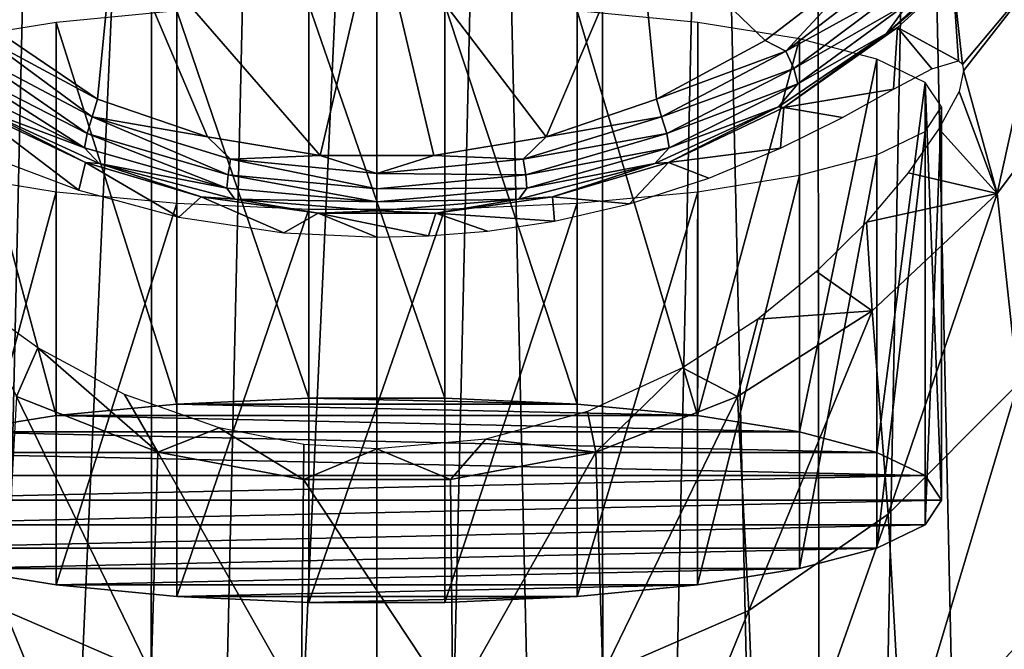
# Model space of a CAD drawing. Header units: millimetres. Extents: x -25 to 25, y -375 to 152.
# Tile 17 of 37: x -8 to 13, y 72 to 85. Entities that reach past the tile are written whole.
import ezdxf

# ---------------------------------------------------------------- set-up
doc = ezdxf.new("R2010")
doc.units = ezdxf.units.MM
doc.header["$LTSCALE"] = 65.390593
for name, color, linetype in [('10', 7, 'CONTINUOUS'), ('107', 7, 'CONTINUOUS'), ('108', 7, 'CONTINUOUS'), ('109', 7, 'CONTINUOUS'), ('11', 7, 'CONTINUOUS'), ('16', 7, 'CONTINUOUS'), ('23', 7, 'CONTINUOUS'), ('6', 7, 'CONTINUOUS'), ('7', 7, 'CONTINUOUS')]:
    doc.layers.add(name, color=color, linetype=linetype)

msp = doc.modelspace()

# ---------------------------------------------------------------- linework, layer by layer
at = {"layer": '10', "color": 7, "linetype": 'CONTINUOUS', "true_color": 0xa2afbf}
for points in [[(12.443, 84.478, 109.504), (14.264, 86.652, 109.055), (12.238, 86.335, 122.437), (12.443, 84.478, 109.504)], [(14.264, 86.652, 109.055), (12.443, 84.478, 109.504), (12.463, 84.342, 108.667), (14.264, 86.652, 109.055)], [(13.181, 81.737, 93.16), (14.264, 86.652, 109.055), (12.463, 84.342, 108.667), (13.181, 81.737, 93.16)], [(15.58, 84.936, 92.298), (14.264, 86.652, 109.055), (13.181, 81.737, 93.16), (15.58, 84.936, 92.298)], [(11.061, 85.264, 123.224), (12.358, 84.561, 110.453), (12.238, 86.335, 122.437), (11.061, 85.264, 123.224)], [(12.358, 84.561, 110.453), (12.443, 84.478, 109.504), (12.238, 86.335, 122.437), (12.358, 84.561, 110.453)], [(8.649, 83.569, 124.474), (10.975, 83.954, 114.711), (11.061, 85.264, 123.224), (8.649, 83.569, 124.474)], [(10.975, 83.954, 114.711), (11.79, 84.391, 112.789), (11.061, 85.264, 123.224), (10.975, 83.954, 114.711)], [(11.79, 84.391, 112.789), (12.358, 84.561, 110.453), (11.061, 85.264, 123.224), (11.79, 84.391, 112.789)], [(15.58, 84.936, 92.298), (13.181, 81.737, 93.16), (13.622, 77.689, 77.06), (15.58, 84.936, 92.298)], [(12.369, 83.908, 106.932), (13.181, 81.737, 93.16), (12.463, 84.342, 108.667), (12.369, 83.908, 106.932)], [(9.893, 83.357, 116.486), (10.975, 83.954, 114.711), (8.649, 83.569, 124.474), (9.893, 83.357, 116.486)], [(11.942, 83.115, 105.159), (13.181, 81.737, 93.16), (12.369, 83.908, 106.932), (11.942, 83.115, 105.159)], [(-7.981, 82.433, 118.645), (-6.333, 81.809, 119.921), (-8.649, 83.568, 124.474), (-7.981, 82.433, 118.645)], [(-8.649, 83.568, 124.474), (-6.333, 81.809, 119.921), (-6.196, 82.396, 125.359), (-8.649, 83.568, 124.474)], [(6.197, 82.397, 125.358), (8.579, 82.699, 118.065), (8.649, 83.569, 124.474), (6.197, 82.397, 125.358)], [(8.579, 82.699, 118.065), (9.893, 83.357, 116.486), (8.649, 83.569, 124.474), (8.579, 82.699, 118.065)], [(11.288, 82.18, 103.645), (13.181, 81.737, 93.16), (11.942, 83.115, 105.159), (11.288, 82.18, 103.645)], [(7.051, 82.061, 119.417), (8.579, 82.699, 118.065), (6.197, 82.397, 125.358), (7.051, 82.061, 119.417)], [(-6.333, 81.809, 119.921), (-4.208, 81.238, 121.022), (-6.196, 82.396, 125.359), (-6.333, 81.809, 119.921)], [(-6.196, 82.396, 125.359), (-4.208, 81.238, 121.022), (-3.733, 81.669, 125.929), (-6.196, 82.396, 125.359)], [(3.734, 81.669, 125.929), (5.367, 81.518, 120.487), (6.197, 82.397, 125.358), (3.734, 81.669, 125.929)], [(5.367, 81.518, 120.487), (7.051, 82.061, 119.417), (6.197, 82.397, 125.358), (5.367, 81.518, 120.487)], [(10.402, 81.131, 102.268), (13.181, 81.737, 93.16), (11.288, 82.18, 103.645), (10.402, 81.131, 102.268)], [(-4.208, 81.238, 121.022), (-1.975, 80.901, 121.658), (-3.733, 81.669, 125.929), (-4.208, 81.238, 121.022)], [(-3.733, 81.669, 125.929), (-1.975, 80.901, 121.658), (-1.25, 81.323, 126.214), (-3.733, 81.669, 125.929)], [(1.251, 81.323, 126.214), (3.772, 81.152, 121.186), (3.734, 81.669, 125.929), (1.251, 81.323, 126.214)], [(3.772, 81.152, 121.186), (5.367, 81.518, 120.487), (3.734, 81.669, 125.929), (3.772, 81.152, 121.186)], [(10.521, 79.243, 93.833), (13.181, 81.737, 93.16), (10.402, 81.131, 102.268), (10.521, 79.243, 93.833)], [(13.181, 81.737, 93.16), (10.521, 79.243, 93.833), (10.864, 74.926, 78.061), (13.181, 81.737, 93.16)], [(13.622, 77.689, 77.06), (13.181, 81.737, 93.16), (10.864, 74.926, 78.061), (13.622, 77.689, 77.06)], [(-1.975, 80.901, 121.658), (0, 80.809, 121.834), (-1.25, 81.323, 126.214), (-1.975, 80.901, 121.658)], [(0, 80.809, 121.834), (1.098, 80.837, 121.78), (-1.25, 81.323, 126.214), (0, 80.809, 121.834)], [(-1.25, 81.323, 126.214), (1.098, 80.837, 121.78), (1.251, 81.323, 126.214), (-1.25, 81.323, 126.214)], [(1.098, 80.837, 121.78), (2.35, 80.939, 121.585), (1.251, 81.323, 126.214), (1.098, 80.837, 121.78)], [(2.35, 80.939, 121.585), (3.772, 81.152, 121.186), (1.251, 81.323, 126.214), (2.35, 80.939, 121.585)], [(9.337, 80.079, 101.078), (10.521, 79.243, 93.833), (10.402, 81.131, 102.268), (9.337, 80.079, 101.078)], [(8.094, 79.065, 100.046), (10.521, 79.243, 93.833), (9.337, 80.079, 101.078), (8.094, 79.065, 100.046)], [(-8.685, 79.521, 100.499), (-7.66, 77.42, 94.324), (-7.207, 78.459, 99.467), (-8.685, 79.521, 100.499)], [(7.66, 77.42, 94.324), (10.521, 79.243, 93.833), (8.094, 79.065, 100.046), (7.66, 77.42, 94.324)], [(10.521, 79.243, 93.833), (7.66, 77.42, 94.324), (7.904, 72.878, 78.803), (10.521, 79.243, 93.833)], [(10.864, 74.926, 78.061), (10.521, 79.243, 93.833), (7.904, 72.878, 78.803), (10.864, 74.926, 78.061)], [(6.493, 78.035, 99.077), (7.66, 77.42, 94.324), (8.094, 79.065, 100.046), (6.493, 78.035, 99.077)], [(-7.66, 77.42, 94.324), (-4.654, 76.238, 94.643), (-7.207, 78.459, 99.467), (-7.66, 77.42, 94.324)], [(-7.207, 78.459, 99.467), (-4.654, 76.238, 94.643), (-5.361, 77.468, 98.571), (-7.207, 78.459, 99.467)], [(4.472, 77.108, 98.255), (4.654, 76.238, 94.643), (6.493, 78.035, 99.077), (4.472, 77.108, 98.255)], [(4.654, 76.238, 94.643), (7.66, 77.42, 94.324), (6.493, 78.035, 99.077), (4.654, 76.238, 94.643)], [(13.622, 77.689, 77.06), (10.864, 74.926, 78.061), (11.171, 69.49, 62.562), (13.622, 77.689, 77.06)], [(14.027, 72.596, 61.13), (13.622, 77.689, 77.06), (11.171, 69.49, 62.562), (14.027, 72.596, 61.13)], [(-4.8, 71.53, 79.292), (-7.66, 77.42, 94.324), (-7.904, 72.878, 78.803), (-4.8, 71.53, 79.292)], [(-4.654, 76.238, 94.643), (-7.66, 77.42, 94.324), (-4.8, 71.53, 79.292), (-4.654, 76.238, 94.643)], [(-5.361, 77.468, 98.571), (-4.654, 76.238, 94.643), (-3.35, 76.754, 97.95), (-5.361, 77.468, 98.571)], [(7.66, 77.42, 94.324), (4.654, 76.238, 94.643), (4.8, 71.53, 79.292), (7.66, 77.42, 94.324)], [(7.904, 72.878, 78.803), (7.66, 77.42, 94.324), (4.8, 71.53, 79.292), (7.904, 72.878, 78.803)], [(2.312, 76.52, 97.749), (4.654, 76.238, 94.643), (4.472, 77.108, 98.255), (2.312, 76.52, 97.749)], [(-4.654, 76.238, 94.643), (-1.561, 75.662, 94.798), (-3.35, 76.754, 97.95), (-4.654, 76.238, 94.643)], [(-3.35, 76.754, 97.95), (-1.561, 75.662, 94.798), (-1.556, 76.406, 97.652), (-3.35, 76.754, 97.95)], [(-1.556, 76.406, 97.652), (-1.561, 75.662, 94.798), (0, 76.312, 97.573), (-1.556, 76.406, 97.652)], [(0, 76.312, 97.573), (1.561, 75.662, 94.798), (2.312, 76.52, 97.749), (0, 76.312, 97.573)], [(1.561, 75.662, 94.798), (4.654, 76.238, 94.643), (2.312, 76.52, 97.749), (1.561, 75.662, 94.798)], [(-1.61, 70.863, 79.534), (-4.654, 76.238, 94.643), (-4.8, 71.53, 79.292), (-1.61, 70.863, 79.534)], [(-1.561, 75.662, 94.798), (-4.654, 76.238, 94.643), (-1.61, 70.863, 79.534), (-1.561, 75.662, 94.798)], [(-1.561, 75.662, 94.798), (1.561, 75.662, 94.798), (0, 76.312, 97.573), (-1.561, 75.662, 94.798)], [(4.654, 76.238, 94.643), (1.561, 75.662, 94.798), (1.61, 70.863, 79.534), (4.654, 76.238, 94.643)], [(4.8, 71.53, 79.292), (4.654, 76.238, 94.643), (1.61, 70.863, 79.534), (4.8, 71.53, 79.292)], [(1.61, 70.863, 79.534), (-1.561, 75.662, 94.798), (-1.61, 70.863, 79.534), (1.61, 70.863, 79.534)], [(1.561, 75.662, 94.798), (-1.561, 75.662, 94.798), (1.61, 70.863, 79.534), (1.561, 75.662, 94.798)], [(10.864, 74.926, 78.061), (7.904, 72.878, 78.803), (8.12, 67.151, 63.641), (10.864, 74.926, 78.061)], [(11.171, 69.49, 62.562), (10.864, 74.926, 78.061), (8.12, 67.151, 63.641), (11.171, 69.49, 62.562)], [(-4.928, 65.586, 64.362), (-7.904, 72.878, 78.803), (-8.12, 67.151, 63.641), (-4.928, 65.586, 64.362)], [(-4.8, 71.53, 79.292), (-7.904, 72.878, 78.803), (-4.928, 65.586, 64.362), (-4.8, 71.53, 79.292)], [(7.904, 72.878, 78.803), (4.8, 71.53, 79.292), (4.928, 65.586, 64.362), (7.904, 72.878, 78.803)], [(8.12, 67.151, 63.641), (7.904, 72.878, 78.803), (4.928, 65.586, 64.362), (8.12, 67.151, 63.641)], [(14.027, 72.596, 61.13), (11.171, 69.49, 62.562), (11.431, 62.931, 47.399), (14.027, 72.596, 61.13)], [(14.381, 66.433, 45.411), (14.027, 72.596, 61.13), (11.431, 62.931, 47.399), (14.381, 66.433, 45.411)]]:
    msp.add_3dface(points, dxfattribs=at)
at = {"layer": '107', "color": 7, "linetype": 'CONTINUOUS', "true_color": 0xa2afbf}
for points in [[(-4.254, 77.264, 121.354), (-6.815, 77.019, 120.033), (6.814, 77.019, 120.034), (-4.254, 77.264, 121.354)], [(-1.446, 77.39, 122.034), (-4.254, 77.264, 121.354), (4.253, 77.264, 121.354), (-1.446, 77.39, 122.034)], [(4.253, 77.264, 121.354), (-4.254, 77.264, 121.354), (6.814, 77.019, 120.034), (4.253, 77.264, 121.354)], [(1.445, 77.39, 122.034), (-1.446, 77.39, 122.034), (4.253, 77.264, 121.354), (1.445, 77.39, 122.034)], [(-6.815, 77.019, 120.033), (-8.98, 76.669, 118.148), (8.98, 76.669, 118.149), (-6.815, 77.019, 120.033)], [(6.814, 77.019, 120.034), (-6.815, 77.019, 120.033), (8.98, 76.669, 118.149), (6.814, 77.019, 120.034)], [(-8.98, 76.669, 118.148), (-10.624, 76.236, 115.808), (10.624, 76.236, 115.808), (-8.98, 76.669, 118.148)], [(8.98, 76.669, 118.149), (-8.98, 76.669, 118.148), (10.624, 76.236, 115.808), (8.98, 76.669, 118.149)], [(-10.624, 76.236, 115.808), (-11.651, 75.743, 113.148), (11.651, 75.743, 113.148), (-10.624, 76.236, 115.808)], [(10.624, 76.236, 115.808), (-10.624, 76.236, 115.808), (11.651, 75.743, 113.148), (10.624, 76.236, 115.808)], [(-11.651, 75.743, 113.148), (-12, 75.219, 110.322), (11.651, 75.743, 113.148), (-11.651, 75.743, 113.148)], [(11.651, 75.743, 113.148), (-12, 75.219, 110.322), (12, 75.219, 110.322), (11.651, 75.743, 113.148)], [(12, 75.219, 110.322), (-12, 75.219, 110.322), (-11.651, 74.695, 107.496), (12, 75.219, 110.322)], [(11.651, 74.695, 107.496), (12, 75.219, 110.322), (-11.651, 74.695, 107.496), (11.651, 74.695, 107.496)], [(-10.624, 74.202, 104.836), (11.651, 74.695, 107.496), (-11.651, 74.695, 107.496), (-10.624, 74.202, 104.836)], [(10.624, 74.202, 104.836), (11.651, 74.695, 107.496), (-10.624, 74.202, 104.836), (10.624, 74.202, 104.836)], [(-8.979, 73.768, 102.496), (10.624, 74.202, 104.836), (-10.624, 74.202, 104.836), (-8.979, 73.768, 102.496)], [(8.979, 73.768, 102.496), (10.624, 74.202, 104.836), (-8.979, 73.768, 102.496), (8.979, 73.768, 102.496)], [(-6.814, 73.419, 100.611), (8.979, 73.768, 102.496), (-8.979, 73.768, 102.496), (-6.814, 73.419, 100.611)], [(6.814, 73.419, 100.611), (8.979, 73.768, 102.496), (-6.814, 73.419, 100.611), (6.814, 73.419, 100.611)], [(-4.253, 73.174, 99.291), (6.814, 73.419, 100.611), (-6.814, 73.419, 100.611), (-4.253, 73.174, 99.291)], [(4.253, 73.174, 99.291), (6.814, 73.419, 100.611), (-4.253, 73.174, 99.291), (4.253, 73.174, 99.291)], [(-1.446, 73.048, 98.611), (4.253, 73.174, 99.291), (-4.253, 73.174, 99.291), (-1.446, 73.048, 98.611)], [(1.446, 73.048, 98.611), (4.253, 73.174, 99.291), (-1.446, 73.048, 98.611), (1.446, 73.048, 98.611)]]:
    msp.add_3dface(points, dxfattribs=at)
at = {"layer": '108', "color": 7, "linetype": 'CONTINUOUS', "true_color": 0xa2afbf}
for points in [[(-6.817, 85.376, 118.484), (-4.254, 77.264, 121.354), (-4.255, 85.621, 119.806), (-6.817, 85.376, 118.484)], [(-4.255, 85.621, 119.806), (-1.446, 77.39, 122.034), (-1.446, 85.748, 120.486), (-4.255, 85.621, 119.806)], [(-4.254, 77.264, 121.354), (-1.446, 77.39, 122.034), (-4.255, 85.621, 119.806), (-4.254, 77.264, 121.354)], [(-1.446, 77.39, 122.034), (1.445, 77.39, 122.034), (-1.446, 85.748, 120.486), (-1.446, 77.39, 122.034)], [(-1.446, 85.748, 120.486), (1.445, 77.39, 122.034), (1.446, 85.748, 120.486), (-1.446, 85.748, 120.486)], [(1.445, 77.39, 122.034), (4.253, 77.264, 121.354), (1.446, 85.748, 120.486), (1.445, 77.39, 122.034)], [(1.446, 85.748, 120.486), (4.253, 77.264, 121.354), (4.255, 85.621, 119.806), (1.446, 85.748, 120.486)], [(4.253, 77.264, 121.354), (6.814, 77.019, 120.034), (4.255, 85.621, 119.806), (4.253, 77.264, 121.354)], [(4.255, 85.621, 119.806), (6.814, 77.019, 120.034), (6.817, 85.376, 118.484), (4.255, 85.621, 119.806)], [(-8.982, 85.027, 116.598), (-6.815, 77.019, 120.033), (-6.817, 85.376, 118.484), (-8.982, 85.027, 116.598)], [(-6.815, 77.019, 120.033), (-4.254, 77.264, 121.354), (-6.817, 85.376, 118.484), (-6.815, 77.019, 120.033)], [(6.817, 85.376, 118.484), (6.814, 77.019, 120.034), (8.982, 85.027, 116.598), (6.817, 85.376, 118.484)], [(-8.98, 76.669, 118.148), (-6.815, 77.019, 120.033), (-8.982, 85.027, 116.598), (-8.98, 76.669, 118.148)], [(6.814, 77.019, 120.034), (8.98, 76.669, 118.149), (8.982, 85.027, 116.598), (6.814, 77.019, 120.034)], [(8.982, 85.027, 116.598), (8.98, 76.669, 118.149), (10.625, 84.593, 114.257), (8.982, 85.027, 116.598)], [(8.98, 76.669, 118.149), (10.624, 76.236, 115.808), (10.625, 84.593, 114.257), (8.98, 76.669, 118.149)], [(10.625, 84.593, 114.257), (10.624, 76.236, 115.808), (11.651, 84.1, 111.597), (10.625, 84.593, 114.257)], [(10.624, 76.236, 115.808), (11.651, 75.743, 113.148), (11.651, 84.1, 111.597), (10.624, 76.236, 115.808)], [(11.651, 75.743, 113.148), (12, 75.219, 110.322), (11.651, 84.1, 111.597), (11.651, 75.743, 113.148)], [(11.651, 84.1, 111.597), (12, 75.219, 110.322), (12, 83.577, 108.773), (11.651, 84.1, 111.597)]]:
    msp.add_3dface(points, dxfattribs=at)
at = {"layer": '109', "color": 7, "linetype": 'CONTINUOUS', "true_color": 0xa2afbf}
for points in [[(12, 75.219, 110.322), (11.651, 74.695, 107.496), (12, 83.577, 108.773), (12, 75.219, 110.322)], [(12, 83.577, 108.773), (11.651, 74.695, 107.496), (11.651, 83.053, 105.95), (12, 83.577, 108.773)], [(11.651, 74.695, 107.496), (10.624, 74.202, 104.836), (11.651, 83.053, 105.95), (11.651, 74.695, 107.496)], [(11.651, 83.053, 105.95), (10.624, 74.202, 104.836), (10.625, 82.56, 103.29), (11.651, 83.053, 105.95)], [(10.624, 74.202, 104.836), (8.979, 73.768, 102.496), (10.625, 82.56, 103.29), (10.624, 74.202, 104.836)], [(10.625, 82.56, 103.29), (8.979, 73.768, 102.496), (8.982, 82.127, 100.949), (10.625, 82.56, 103.29)], [(-6.817, 81.777, 99.063), (-8.979, 73.768, 102.496), (-8.982, 82.127, 100.949), (-6.817, 81.777, 99.063)], [(8.979, 73.768, 102.496), (6.814, 73.419, 100.611), (8.982, 82.127, 100.949), (8.979, 73.768, 102.496)], [(8.982, 82.127, 100.949), (6.814, 73.419, 100.611), (6.817, 81.777, 99.063), (8.982, 82.127, 100.949)], [(-6.814, 73.419, 100.611), (-8.979, 73.768, 102.496), (-6.817, 81.777, 99.063), (-6.814, 73.419, 100.611)], [(-4.255, 81.532, 97.741), (-6.814, 73.419, 100.611), (-6.817, 81.777, 99.063), (-4.255, 81.532, 97.741)], [(6.814, 73.419, 100.611), (4.253, 73.174, 99.291), (6.817, 81.777, 99.063), (6.814, 73.419, 100.611)], [(6.817, 81.777, 99.063), (4.253, 73.174, 99.291), (4.255, 81.532, 97.741), (6.817, 81.777, 99.063)], [(-4.253, 73.174, 99.291), (-6.814, 73.419, 100.611), (-4.255, 81.532, 97.741), (-4.253, 73.174, 99.291)], [(-1.446, 81.406, 97.06), (-4.253, 73.174, 99.291), (-4.255, 81.532, 97.741), (-1.446, 81.406, 97.06)], [(-1.446, 73.048, 98.611), (-4.253, 73.174, 99.291), (-1.446, 81.406, 97.06), (-1.446, 73.048, 98.611)], [(1.446, 73.048, 98.611), (-1.446, 73.048, 98.611), (1.446, 81.406, 97.06), (1.446, 73.048, 98.611)], [(1.446, 81.406, 97.06), (-1.446, 73.048, 98.611), (-1.446, 81.406, 97.06), (1.446, 81.406, 97.06)], [(4.253, 73.174, 99.291), (1.446, 73.048, 98.611), (4.255, 81.532, 97.741), (4.253, 73.174, 99.291)], [(4.255, 81.532, 97.741), (1.446, 73.048, 98.611), (1.446, 81.406, 97.06), (4.255, 81.532, 97.741)]]:
    msp.add_3dface(points, dxfattribs=at)
at = {"layer": '11', "color": 7, "linetype": 'CONTINUOUS', "true_color": 0xa2afbf}
for points in [[(0, 87.673, 125.591), (-5.564, 87.566, 125.193), (-1.208, 82.548, 127.1), (0, 87.673, 125.591)], [(1.21, 82.548, 127.1), (0, 87.673, 125.591), (-1.208, 82.548, 127.1), (1.21, 82.548, 127.1)], [(5.564, 87.566, 125.193), (0, 87.673, 125.591), (3.597, 82.942, 126.851), (5.564, 87.566, 125.193)], [(3.597, 82.942, 126.851), (0, 87.673, 125.591), (1.21, 82.548, 127.1), (3.597, 82.942, 126.851)], [(-5.564, 87.566, 125.193), (-11, 87.188, 124.032), (-5.941, 83.74, 126.343), (-5.564, 87.566, 125.193)], [(-3.597, 82.941, 126.851), (-5.564, 87.566, 125.193), (-5.941, 83.74, 126.343), (-3.597, 82.941, 126.851)], [(-1.208, 82.548, 127.1), (-5.564, 87.566, 125.193), (-3.597, 82.941, 126.851), (-1.208, 82.548, 127.1)], [(5.942, 83.741, 126.343), (5.564, 87.566, 125.193), (3.597, 82.942, 126.851), (5.942, 83.741, 126.343)], [(10.513, 86.734, 124.351), (5.564, 87.566, 125.193), (8.253, 84.988, 125.533), (10.513, 86.734, 124.351)], [(8.253, 84.988, 125.533), (5.564, 87.566, 125.193), (5.942, 83.741, 126.343), (8.253, 84.988, 125.533)], [(-5.941, 83.74, 126.343), (-11, 87.188, 124.032), (-8.252, 84.988, 125.533), (-5.941, 83.74, 126.343)]]:
    msp.add_3dface(points, dxfattribs=at)
at = {"layer": '16', "color": 7, "linetype": 'CONTINUOUS', "true_color": 0xa2afbf}
for points in [[(12.238, 86.335, 122.437), (12.782, 86.938, 122.206), (10.828, 85.136, 123.621), (12.238, 86.335, 122.437)], [(12.782, 86.938, 122.206), (11.3, 85.795, 123.707), (10.828, 85.136, 123.621), (12.782, 86.938, 122.206)], [(10.513, 86.734, 124.351), (8.253, 84.988, 125.533), (8.692, 84.762, 125.419), (10.513, 86.734, 124.351)], [(10.976, 86.521, 124.196), (10.513, 86.734, 124.351), (8.692, 84.762, 125.419), (10.976, 86.521, 124.196)], [(10.976, 86.521, 124.196), (8.692, 84.762, 125.419), (11.192, 86.143, 124.009), (10.976, 86.521, 124.196)], [(11.061, 85.264, 123.224), (12.238, 86.335, 122.437), (10.828, 85.136, 123.621), (11.061, 85.264, 123.224)], [(11.192, 86.143, 124.009), (8.692, 84.762, 125.419), (8.859, 84.395, 125.266), (11.192, 86.143, 124.009)], [(11.192, 86.143, 124.009), (8.859, 84.395, 125.266), (11.3, 85.795, 123.707), (11.192, 86.143, 124.009)], [(11.3, 85.795, 123.707), (8.859, 84.395, 125.266), (8.942, 84.066, 124.998), (11.3, 85.795, 123.707)], [(11.3, 85.795, 123.707), (8.942, 84.066, 124.998), (10.828, 85.136, 123.621), (11.3, 85.795, 123.707)], [(8.649, 83.569, 124.474), (11.061, 85.264, 123.224), (10.828, 85.136, 123.621), (8.649, 83.569, 124.474)], [(-6.051, 83.366, 126.355), (-8.252, 84.988, 125.533), (-8.692, 84.762, 125.419), (-6.051, 83.366, 126.355)], [(-5.941, 83.74, 126.343), (-8.252, 84.988, 125.533), (-6.051, 83.366, 126.355), (-5.941, 83.74, 126.343)], [(8.253, 84.988, 125.533), (5.942, 83.741, 126.343), (8.692, 84.762, 125.419), (8.253, 84.988, 125.533)], [(8.649, 83.569, 124.474), (10.828, 85.136, 123.621), (8.53, 83.579, 124.831), (8.649, 83.569, 124.474)], [(10.828, 85.136, 123.621), (8.942, 84.066, 124.998), (8.53, 83.579, 124.831), (10.828, 85.136, 123.621)], [(-6.16, 83.015, 126.232), (-8.692, 84.762, 125.419), (-8.859, 84.395, 125.266), (-6.16, 83.015, 126.232)], [(-6.051, 83.366, 126.355), (-8.692, 84.762, 125.419), (-6.16, 83.015, 126.232), (-6.051, 83.366, 126.355)], [(8.692, 84.762, 125.419), (5.942, 83.741, 126.343), (6.05, 83.366, 126.355), (8.692, 84.762, 125.419)], [(8.692, 84.762, 125.419), (6.05, 83.366, 126.355), (8.859, 84.395, 125.266), (8.692, 84.762, 125.419)], [(-6.214, 82.711, 125.999), (-8.859, 84.395, 125.266), (-8.943, 84.067, 124.998), (-6.214, 82.711, 125.999)], [(-6.16, 83.015, 126.232), (-8.859, 84.395, 125.266), (-6.214, 82.711, 125.999), (-6.16, 83.015, 126.232)], [(8.859, 84.395, 125.266), (6.05, 83.366, 126.355), (6.159, 83.015, 126.232), (8.859, 84.395, 125.266)], [(8.859, 84.395, 125.266), (6.159, 83.015, 126.232), (8.942, 84.066, 124.998), (8.859, 84.395, 125.266)], [(-6.214, 82.711, 125.999), (-8.943, 84.067, 124.998), (-8.53, 83.579, 124.831), (-6.214, 82.711, 125.999)], [(8.942, 84.066, 124.998), (6.159, 83.015, 126.232), (6.213, 82.71, 125.999), (8.942, 84.066, 124.998)], [(8.942, 84.066, 124.998), (6.213, 82.71, 125.999), (8.53, 83.579, 124.831), (8.942, 84.066, 124.998)], [(-3.597, 82.941, 126.851), (-5.941, 83.74, 126.343), (-6.051, 83.366, 126.355), (-3.597, 82.941, 126.851)], [(5.942, 83.741, 126.343), (3.597, 82.942, 126.851), (6.05, 83.366, 126.355), (5.942, 83.741, 126.343)], [(-8.649, 83.568, 124.474), (-6.196, 82.396, 125.359), (-8.53, 83.579, 124.831), (-8.649, 83.568, 124.474)], [(-6.196, 82.396, 125.359), (-5.902, 82.375, 125.77), (-8.53, 83.579, 124.831), (-6.196, 82.396, 125.359)], [(-5.902, 82.375, 125.77), (-6.214, 82.711, 125.999), (-8.53, 83.579, 124.831), (-5.902, 82.375, 125.77)], [(6.197, 82.397, 125.358), (8.53, 83.579, 124.831), (5.902, 82.375, 125.77), (6.197, 82.397, 125.358)], [(8.53, 83.579, 124.831), (6.213, 82.71, 125.999), (5.902, 82.375, 125.77), (8.53, 83.579, 124.831)], [(6.197, 82.397, 125.358), (8.649, 83.569, 124.474), (8.53, 83.579, 124.831), (6.197, 82.397, 125.358)], [(-3.162, 82.135, 126.844), (-6.051, 83.366, 126.355), (-6.16, 83.015, 126.232), (-3.162, 82.135, 126.844)], [(-3.11, 82.468, 126.947), (-3.597, 82.941, 126.851), (-6.051, 83.366, 126.355), (-3.11, 82.468, 126.947)], [(-3.11, 82.468, 126.947), (-6.051, 83.366, 126.355), (-3.162, 82.135, 126.844), (-3.11, 82.468, 126.947)], [(6.05, 83.366, 126.355), (3.597, 82.942, 126.851), (3.11, 82.468, 126.947), (6.05, 83.366, 126.355)], [(6.05, 83.366, 126.355), (3.11, 82.468, 126.947), (6.159, 83.015, 126.232), (6.05, 83.366, 126.355)], [(-3.187, 81.851, 126.636), (-6.16, 83.015, 126.232), (-6.214, 82.711, 125.999), (-3.187, 81.851, 126.636)], [(-3.162, 82.135, 126.844), (-6.16, 83.015, 126.232), (-3.187, 81.851, 126.636), (-3.162, 82.135, 126.844)], [(-1.208, 82.548, 127.1), (-3.597, 82.941, 126.851), (-3.11, 82.468, 126.947), (-1.208, 82.548, 127.1)], [(3.597, 82.942, 126.851), (1.21, 82.548, 127.1), (3.11, 82.468, 126.947), (3.597, 82.942, 126.851)], [(6.159, 83.015, 126.232), (3.11, 82.468, 126.947), (3.162, 82.135, 126.844), (6.159, 83.015, 126.232)], [(6.159, 83.015, 126.232), (3.162, 82.135, 126.844), (6.213, 82.71, 125.999), (6.159, 83.015, 126.232)], [(-3.187, 81.851, 126.636), (-6.214, 82.711, 125.999), (-5.902, 82.375, 125.77), (-3.187, 81.851, 126.636)], [(6.213, 82.71, 125.999), (3.162, 82.135, 126.844), (3.186, 81.851, 126.636), (6.213, 82.71, 125.999)], [(6.213, 82.71, 125.999), (3.186, 81.851, 126.636), (5.902, 82.375, 125.77), (6.213, 82.71, 125.999)], [(0, 81.836, 127.053), (-3.11, 82.468, 126.947), (-3.162, 82.135, 126.844), (0, 81.836, 127.053)], [(0, 82.161, 127.149), (-1.208, 82.548, 127.1), (-3.11, 82.468, 126.947), (0, 82.161, 127.149)], [(0, 82.161, 127.149), (-3.11, 82.468, 126.947), (0, 81.836, 127.053), (0, 82.161, 127.149)], [(1.21, 82.548, 127.1), (-1.208, 82.548, 127.1), (0, 82.161, 127.149), (1.21, 82.548, 127.1)], [(3.11, 82.468, 126.947), (1.21, 82.548, 127.1), (0, 82.161, 127.149), (3.11, 82.468, 126.947)], [(3.11, 82.468, 126.947), (0, 82.161, 127.149), (3.162, 82.135, 126.844), (3.11, 82.468, 126.947)], [(-6.196, 82.396, 125.359), (-3.733, 81.669, 125.929), (-5.902, 82.375, 125.77), (-6.196, 82.396, 125.359)], [(-3.733, 81.669, 125.929), (-3.018, 81.621, 126.369), (-5.902, 82.375, 125.77), (-3.733, 81.669, 125.929)], [(-3.018, 81.621, 126.369), (-3.187, 81.851, 126.636), (-5.902, 82.375, 125.77), (-3.018, 81.621, 126.369)], [(3.734, 81.669, 125.929), (5.902, 82.375, 125.77), (3.018, 81.621, 126.369), (3.734, 81.669, 125.929)], [(5.902, 82.375, 125.77), (3.186, 81.851, 126.636), (3.018, 81.621, 126.369), (5.902, 82.375, 125.77)], [(3.734, 81.669, 125.929), (6.197, 82.397, 125.358), (5.902, 82.375, 125.77), (3.734, 81.669, 125.929)], [(0, 81.561, 126.855), (-3.162, 82.135, 126.844), (-3.187, 81.851, 126.636), (0, 81.561, 126.855)], [(0, 81.836, 127.053), (-3.162, 82.135, 126.844), (0, 81.561, 126.855), (0, 81.836, 127.053)], [(3.162, 82.135, 126.844), (0, 82.161, 127.149), (0, 81.836, 127.053), (3.162, 82.135, 126.844)], [(3.162, 82.135, 126.844), (0, 81.836, 127.053), (3.186, 81.851, 126.636), (3.162, 82.135, 126.844)], [(0, 81.561, 126.855), (-3.187, 81.851, 126.636), (-3.018, 81.621, 126.369), (0, 81.561, 126.855)], [(3.186, 81.851, 126.636), (0, 81.836, 127.053), (0, 81.561, 126.855), (3.186, 81.851, 126.636)], [(3.186, 81.851, 126.636), (0, 81.561, 126.855), (3.018, 81.621, 126.369), (3.186, 81.851, 126.636)], [(-3.733, 81.669, 125.929), (-1.25, 81.323, 126.214), (-3.018, 81.621, 126.369), (-3.733, 81.669, 125.929)], [(-1.25, 81.323, 126.214), (0, 81.369, 126.576), (-3.018, 81.621, 126.369), (-1.25, 81.323, 126.214)], [(0, 81.369, 126.576), (0, 81.561, 126.855), (-3.018, 81.621, 126.369), (0, 81.369, 126.576)], [(1.251, 81.323, 126.214), (3.018, 81.621, 126.369), (0, 81.369, 126.576), (1.251, 81.323, 126.214)], [(3.018, 81.621, 126.369), (0, 81.561, 126.855), (0, 81.369, 126.576), (3.018, 81.621, 126.369)], [(1.251, 81.323, 126.214), (3.734, 81.669, 125.929), (3.018, 81.621, 126.369), (1.251, 81.323, 126.214)], [(-1.25, 81.323, 126.214), (1.251, 81.323, 126.214), (0, 81.369, 126.576), (-1.25, 81.323, 126.214)]]:
    msp.add_3dface(points, dxfattribs=at)
at = {"layer": '23', "color": 7, "linetype": 'CONTINUOUS', "true_color": 0xa2afbf}
for points in [[(13.104, 86.745, 36.882), (13.439, 86.131, 37.625), (16.179, 84.942, 35.277), (13.104, 86.745, 36.882)], [(15.793, 85.543, 34.607), (13.104, 86.745, 36.882), (16.179, 84.942, 35.277), (15.793, 85.543, 34.607)]]:
    msp.add_3dface(points, dxfattribs=at)
at = {"layer": '6', "color": 7, "linetype": 'CONTINUOUS', "true_color": 0xa2afbf}
for points in [[(-7.105, 104.804, -3.731), (-4.784, 104.913, -4.345), (-9.461, 0, -23.49), (-7.105, 104.804, -3.731)], [(-9.461, 0, -23.49), (-4.784, 104.913, -4.345), (-4.821, 0, -24.908), (-9.461, 0, -23.49)], [(-2.42, 104.978, -4.713), (0, 105, -4.84), (-4.821, 0, -24.908), (-2.42, 104.978, -4.713)], [(-4.821, 0, -24.908), (0, 105, -4.84), (0, 0, -25.386), (-4.821, 0, -24.908)], [(-4.784, 104.913, -4.345), (-2.42, 104.978, -4.713), (-4.821, 0, -24.908), (-4.784, 104.913, -4.345)], [(-9.358, 104.654, -2.881), (-7.105, 104.804, -3.731), (-9.461, 0, -23.49), (-9.358, 104.654, -2.881)]]:
    msp.add_3dface(points, dxfattribs=at)
at = {"layer": '7', "color": 7, "linetype": 'CONTINUOUS', "true_color": 0xa2afbf}
for points in [[(0, 105, -4.84), (2.42, 104.978, -4.713), (0, 0, -25.386), (0, 105, -4.84)], [(0, 0, -25.386), (2.42, 104.978, -4.713), (4.825, 0, -24.907), (0, 0, -25.386)], [(2.42, 104.978, -4.713), (4.785, 104.913, -4.345), (4.825, 0, -24.907), (2.42, 104.978, -4.713)], [(4.785, 104.913, -4.345), (7.105, 104.804, -3.731), (4.825, 0, -24.907), (4.785, 104.913, -4.345)], [(4.825, 0, -24.907), (7.105, 104.804, -3.731), (9.466, 0, -23.488), (4.825, 0, -24.907)], [(7.105, 104.804, -3.731), (9.358, 104.654, -2.881), (9.466, 0, -23.488), (7.105, 104.804, -3.731)], [(9.358, 104.654, -2.881), (11.497, 104.465, -1.807), (9.466, 0, -23.488), (9.358, 104.654, -2.881)], [(9.466, 0, -23.488), (11.497, 104.465, -1.807), (13.76, 0, -21.177), (9.466, 0, -23.488)], [(11.497, 104.465, -1.807), (13.522, 104.237, -0.512), (13.76, 0, -21.177), (11.497, 104.465, -1.807)]]:
    msp.add_3dface(points, dxfattribs=at)

doc.saveas('drawing.dxf')
